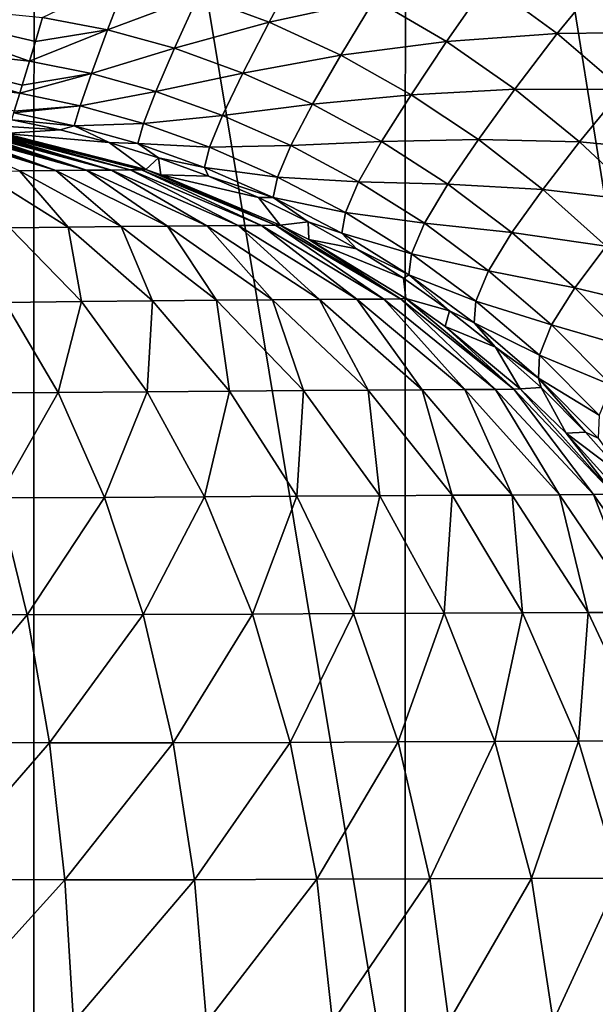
# Model space of a CAD drawing. Header units: metres. Extents: x -105 to 105, y -71 to 59.
# Tile 61 of 117: x 2.77 to 7.17, y -65 to -57.48. Entities that reach past the tile are written whole.
import ezdxf

# ---------------------------------------------------------------- set-up
doc = ezdxf.new("R2010")
doc.units = ezdxf.units.M
doc.layers.add('solid_WAMAS_150_SW0001', color=7, linetype='CONTINUOUS')

msp = doc.modelspace()

# ---------------------------------------------------------------- linework, layer by layer
at = {"layer": 'solid_WAMAS_150_SW0001'}
for points in [[(0, -49.349998, 16.75), (0, -66.428406, 16.75), (2.881112, -66.428406, 16.568834)], [(2.882664, -49.349998, 16.568638), (0, -49.349998, 16.75), (2.881112, -66.428406, 16.568834)], [(2.882664, -49.349998, 16.568638), (2.881112, -66.428406, 16.568834), (5.716816, -66.428413, 16.028196)], [(5.719867, -49.349998, 16.027412), (2.882664, -49.349998, 16.568638), (5.716816, -66.428413, 16.028196)], [(5.719867, -49.349998, 16.027412), (5.716816, -66.428413, 16.028196), (8.462445, -66.428406, 15.136608)], [(8.466865, -49.349998, 15.134859), (5.719867, -49.349998, 16.027412), (8.462445, -66.428406, 15.136608)], [(4.918617, -57.047607, -30.425211), (4.679218, -57.495998, -31.053602), (4.136102, -57.295166, -31.145027)], [(4.918617, -57.047607, -30.425211), (5.482411, -57.320435, -30.305391), (4.679218, -57.495998, -31.053602)], [(7.260898, -57.117142, -28.871489), (6.877795, -57.582584, -29.426216), (6.345325, -57.192188, -29.582659)], [(7.260898, -57.117142, -28.871489), (7.769261, -57.572094, -28.694786), (6.877795, -57.582584, -29.426216)], [(3.600188, -57.14529, -31.220837), (3.443226, -57.555248, -31.885437), (2.947302, -57.461109, -31.927687)], [(3.600188, -57.14529, -31.220837), (4.136102, -57.295166, -31.145027), (3.443226, -57.555248, -31.885437)], [(6.345325, -57.192188, -29.582659), (6.032784, -57.644238, -30.170675), (5.482411, -57.320435, -30.305391)], [(6.345325, -57.192188, -29.582659), (6.877795, -57.582584, -29.426216), (6.032784, -57.644238, -30.170675)], [(1.484988, -57.311584, -32.017422), (2.846478, -57.794579, -32.622719), (1.436286, -57.638298, -32.665218)], [(1.484988, -57.311584, -32.017422), (2.892402, -57.642429, -32.278591), (2.846478, -57.794579, -32.622719)], [(1.484988, -57.311584, -32.017422), (2.947302, -57.461109, -31.927687), (2.892402, -57.642429, -32.278591)], [(4.136102, -57.295166, -31.145027), (3.953708, -57.695683, -31.826305), (3.443226, -57.555248, -31.885437)], [(4.136102, -57.295166, -31.145027), (4.679218, -57.495998, -31.053602), (3.953708, -57.695683, -31.826305)], [(5.482411, -57.320435, -30.305391), (5.225604, -57.748394, -30.945757), (4.679218, -57.495998, -31.053602)], [(5.482411, -57.320435, -30.305391), (6.032784, -57.644238, -30.170675), (5.225604, -57.748394, -30.945757)], [(2.947302, -57.461109, -31.927687), (3.443226, -57.555248, -31.885437), (2.892402, -57.642429, -32.278591)], [(4.679218, -57.495998, -31.053602), (4.477207, -57.884621, -31.750599), (3.953708, -57.695683, -31.826305)], [(4.679218, -57.495998, -31.053602), (5.225604, -57.748394, -30.945757), (4.477207, -57.884621, -31.750599)], [(3.443226, -57.555248, -31.885437), (3.319871, -57.888, -32.601013), (2.846478, -57.794579, -32.622719)], [(3.443226, -57.555248, -31.885437), (2.846478, -57.794579, -32.622719), (2.892402, -57.642429, -32.278591)], [(3.443226, -57.555248, -31.885437), (3.953708, -57.695683, -31.826305), (3.319871, -57.888, -32.601013)], [(6.877795, -57.582584, -29.426216), (6.555083, -58.007763, -30.024387), (6.032784, -57.644238, -30.170675)], [(6.877795, -57.582584, -29.426216), (7.376992, -58.009113, -29.262945), (6.555083, -58.007763, -30.024387)], [(7.769261, -57.572094, -28.694786), (7.376992, -58.009113, -29.262945), (6.877795, -57.582584, -29.426216)], [(1.436286, -57.638298, -32.665218), (2.772727, -58.038609, -33.344837), (1.40075, -57.878197, -33.341434)], [(1.436286, -57.638298, -32.665218), (2.791198, -57.97768, -33.134605), (2.772727, -58.038609, -33.344837)], [(1.436286, -57.638298, -32.665218), (2.846478, -57.794579, -32.622719), (2.791198, -57.97768, -33.134605)], [(6.032784, -57.644238, -30.170675), (5.763092, -58.04969, -30.821609), (5.225604, -57.748394, -30.945757)], [(6.032784, -57.644238, -30.170675), (6.555083, -58.007763, -30.024387), (5.763092, -58.04969, -30.821609)], [(3.953708, -57.695683, -31.826305), (3.811696, -58.024899, -32.564594), (3.319871, -57.888, -32.601013)], [(3.953708, -57.695683, -31.826305), (4.477207, -57.884621, -31.750599), (3.811696, -58.024899, -32.564594)], [(2.846478, -57.794579, -32.622719), (3.319871, -57.888, -32.601013), (2.791198, -57.97768, -33.134605)], [(5.225604, -57.748394, -30.945757), (5.008786, -58.122799, -31.657217), (4.477207, -57.884621, -31.750599)], [(5.225604, -57.748394, -30.945757), (5.763092, -58.04969, -30.821609), (5.008786, -58.122799, -31.657217)], [(1.40075, -57.878197, -33.341434), (2.772727, -58.038609, -33.344837), (2.730875, -58.176353, -33.994305)], [(3.319871, -57.888, -32.601013), (3.234494, -58.133995, -33.345703), (2.772727, -58.038609, -33.344837)], [(3.319871, -57.888, -32.601013), (2.772727, -58.038609, -33.344837), (2.791198, -57.97768, -33.134605)], [(3.319871, -57.888, -32.601013), (3.811696, -58.024899, -32.564594), (3.234494, -58.133995, -33.345703)], [(4.477207, -57.884621, -31.750599), (4.321285, -58.208179, -32.50985), (3.811696, -58.024899, -32.564594)], [(4.477207, -57.884621, -31.750599), (5.008786, -58.122799, -31.657217), (4.321285, -58.208179, -32.50985)], [(2.772727, -58.038609, -33.344837), (3.234494, -58.133995, -33.345703), (2.730875, -58.176353, -33.994305)], [(3.811696, -58.024899, -32.564594), (3.718149, -58.269962, -33.33094), (3.234494, -58.133995, -33.345703)], [(3.811696, -58.024899, -32.564594), (4.321285, -58.208179, -32.50985), (3.718149, -58.269962, -33.33094)], [(6.555083, -58.007763, -30.024387), (6.277381, -58.391495, -30.68331), (5.763092, -58.04969, -30.821609)], [(6.555083, -58.007763, -30.024387), (7.050071, -58.409634, -29.867859), (6.277381, -58.391495, -30.68331)], [(7.376992, -58.009113, -29.262945), (7.050071, -58.409634, -29.867859), (6.555083, -58.007763, -30.024387)], [(7.376992, -58.009113, -29.262945), (7.859258, -58.486786, -29.089741), (7.050071, -58.409634, -29.867859)], [(5.763092, -58.04969, -30.821609), (5.535197, -58.407913, -31.545849), (5.008786, -58.122799, -31.657217)], [(5.763092, -58.04969, -30.821609), (6.277381, -58.391495, -30.68331), (5.535197, -58.407913, -31.545849)], [(2.72707, -58.1889, -34.080158), (3.188381, -58.286644, -34.100296), (2.71122, -58.240959, -34.814266)], [(3.234494, -58.133995, -33.345703), (3.188381, -58.286644, -34.100296), (2.72707, -58.1889, -34.080158)], [(3.234494, -58.133995, -33.345703), (2.72707, -58.1889, -34.080158), (2.730875, -58.176353, -33.994305)], [(3.234494, -58.133995, -33.345703), (3.718149, -58.269962, -33.33094), (3.188381, -58.286644, -34.100296)], [(5.008786, -58.122799, -31.657217), (4.842709, -58.438736, -32.435448), (4.321285, -58.208179, -32.50985)], [(5.008786, -58.122799, -31.657217), (5.535197, -58.407913, -31.545849), (4.842709, -58.438736, -32.435448)], [(2.684838, -58.29372, -58.689934), (2.71122, -58.240959, -34.814266), (3.080903, -58.317875, -34.845078)], [(3.188381, -58.286644, -34.100296), (3.080903, -58.317875, -34.845078), (2.71122, -58.240959, -34.814266)], [(3.718149, -58.269962, -33.33094), (3.674509, -58.423256, -34.100975), (3.188381, -58.286644, -34.100296)], [(3.718149, -58.269962, -33.33094), (4.223107, -58.451107, -33.295055), (3.674509, -58.423256, -34.100975)], [(4.321285, -58.208179, -32.50985), (4.223107, -58.451107, -33.295055), (3.718149, -58.269962, -33.33094)], [(4.321285, -58.208179, -32.50985), (4.842709, -58.438736, -32.435448), (4.223107, -58.451107, -33.295055)], [(2.684838, -58.29372, -58.689934), (3.080903, -58.317875, -34.845078), (2.658456, -58.346485, -82.565605)], [(2.658456, -58.346485, -82.565605), (3.080903, -58.317875, -34.845078), (3.455128, -58.414547, -34.860031)], [(3.188381, -58.286644, -34.100296), (3.455128, -58.414547, -34.860031), (3.080903, -58.317875, -34.845078)], [(3.188381, -58.286644, -34.100296), (3.674509, -58.423256, -34.100975), (3.455128, -58.414547, -34.860031)], [(2.154812, -58.350132, -84.084274), (2.228233, -58.349724, -83.977928), (3.048134, -58.627888, -84.685959)], [(2.154812, -58.350132, -84.084274), (3.048134, -58.627888, -84.685959), (2.771834, -58.630424, -85.034637)], [(2.228233, -58.349724, -83.977928), (2.278835, -58.349506, -83.898109), (3.048134, -58.627888, -84.685959)], [(2.278835, -58.349506, -83.898109), (2.344601, -58.349281, -83.784248), (3.283817, -58.626488, -84.309189)], [(2.278835, -58.349506, -83.898109), (3.283817, -58.626488, -84.309189), (3.048134, -58.627888, -84.685959)], [(2.344601, -58.349281, -83.784248), (2.387995, -58.349144, -83.701218), (3.283817, -58.626488, -84.309189)], [(2.387995, -58.349144, -83.701218), (2.441209, -58.348953, -83.588081), (3.283817, -58.626488, -84.309189)], [(2.441209, -58.348953, -83.588081), (2.480894, -58.348766, -83.492989), (3.474472, -58.625507, -83.905182)], [(2.441209, -58.348953, -83.588081), (3.474472, -58.625507, -83.905182), (3.283817, -58.626488, -84.309189)], [(2.480894, -58.348766, -83.492989), (2.519312, -58.348534, -83.388954), (3.474472, -58.625507, -83.905182)], [(2.519312, -58.348534, -83.388954), (2.556, -58.348255, -83.273865), (3.474472, -58.625507, -83.905182)], [(2.556, -58.348255, -83.273865), (2.579764, -58.348034, -83.187119), (3.615882, -58.624443, -83.476135)], [(2.556, -58.348255, -83.273865), (3.615882, -58.624443, -83.476135), (3.474472, -58.625507, -83.905182)], [(2.579764, -58.348034, -83.187119), (2.611663, -58.347668, -83.045296), (3.615882, -58.624443, -83.476135)], [(2.611663, -58.347668, -83.045296), (2.623068, -58.347504, -82.982674), (3.615882, -58.624443, -83.476135)], [(2.623068, -58.347504, -82.982674), (2.646341, -58.347061, -82.808685), (3.70392, -58.623322, -83.027763)], [(2.623068, -58.347504, -82.982674), (3.70392, -58.623322, -83.027763), (3.615882, -58.624443, -83.476135)], [(2.646341, -58.347061, -82.808685), (2.649387, -58.346977, -82.775551), (3.70392, -58.623322, -83.027763)], [(2.649387, -58.346977, -82.775551), (2.658456, -58.346485, -82.565605), (3.70392, -58.623322, -83.027763)], [(3.734887, -58.622314, -82.566681), (2.658456, -58.346485, -82.565605), (3.455128, -58.414547, -34.860031)], [(3.70392, -58.623322, -83.027763), (2.658456, -58.346485, -82.565605), (3.734887, -58.622314, -82.566681)], [(3.674509, -58.423256, -34.100975), (3.833251, -58.532181, -34.859028), (3.455128, -58.414547, -34.860031)], [(3.734887, -58.622314, -82.566681), (3.455128, -58.414547, -34.860031), (3.833251, -58.532181, -34.859028)], [(5.535197, -58.407913, -31.545849), (5.361731, -58.714554, -32.340813), (4.842709, -58.438736, -32.435448)], [(5.535197, -58.407913, -31.545849), (6.042544, -58.734177, -31.417629), (5.361731, -58.714554, -32.340813)], [(6.277381, -58.391495, -30.68331), (6.042544, -58.734177, -31.417629), (5.535197, -58.407913, -31.545849)], [(6.277381, -58.391495, -30.68331), (6.769614, -58.773811, -30.531357), (6.042544, -58.734177, -31.417629)], [(7.050071, -58.409634, -29.867859), (6.769614, -58.773811, -30.531357), (6.277381, -58.391495, -30.68331)], [(7.050071, -58.409634, -29.867859), (7.531813, -58.862846, -29.698698), (6.769614, -58.773811, -30.531357)], [(7.859258, -58.486786, -29.089741), (7.531813, -58.862846, -29.698698), (7.050071, -58.409634, -29.867859)], [(3.674509, -58.423256, -34.100975), (4.184246, -58.605114, -34.07687), (3.833251, -58.532181, -34.859028)], [(4.223107, -58.451107, -33.295055), (4.184246, -58.605114, -34.07687), (3.674509, -58.423256, -34.100975)], [(4.223107, -58.451107, -33.295055), (4.74232, -58.678562, -33.236568), (4.184246, -58.605114, -34.07687)], [(4.842709, -58.438736, -32.435448), (4.74232, -58.678562, -33.236568), (4.223107, -58.451107, -33.295055)], [(4.842709, -58.438736, -32.435448), (5.361731, -58.714554, -32.340813), (4.74232, -58.678562, -33.236568)], [(3.851083, -58.661858, -82.566772), (3.734887, -58.622314, -82.566681), (3.833251, -58.532181, -34.859028)], [(4.184246, -58.605114, -34.07687), (4.214967, -58.672249, -34.842178), (3.833251, -58.532181, -34.859028)], [(3.851083, -58.661858, -82.566772), (3.833251, -58.532181, -34.859028), (4.214967, -58.672249, -34.842178)], [(2.459822, -58.634609, -85.353149), (2.771834, -58.630424, -85.034637), (3.142907, -59.061241, -86.126999)], [(2.459822, -58.634609, -85.353149), (3.142907, -59.061241, -86.126999), (2.697404, -59.067738, -86.489738)], [(2.771834, -58.630424, -85.034637), (3.048134, -58.627888, -84.685959), (3.546844, -59.056553, -85.717957)], [(2.771834, -58.630424, -85.034637), (3.546844, -59.056553, -85.717957), (3.142907, -59.061241, -86.126999)], [(3.048134, -58.627888, -84.685959), (3.283817, -58.626488, -84.309189), (3.901918, -59.05336, -85.267082)], [(3.048134, -58.627888, -84.685959), (3.901918, -59.05336, -85.267082), (3.546844, -59.056553, -85.717957)], [(3.283817, -58.626488, -84.309189), (3.474472, -58.625507, -83.905182), (4.202183, -59.051338, -84.779968)], [(3.283817, -58.626488, -84.309189), (4.202183, -59.051338, -84.779968), (3.901918, -59.05336, -85.267082)], [(3.474472, -58.625507, -83.905182), (3.615882, -58.624443, -83.476135), (4.442506, -59.049816, -84.260284)], [(3.474472, -58.625507, -83.905182), (4.442506, -59.049816, -84.260284), (4.202183, -59.051338, -84.779968)], [(3.615882, -58.624443, -83.476135), (3.70392, -58.623322, -83.027763), (4.618421, -59.048252, -83.712784)], [(3.615882, -58.624443, -83.476135), (4.618421, -59.048252, -83.712784), (4.442506, -59.049816, -84.260284)], [(3.70392, -58.623322, -83.027763), (3.734887, -58.622314, -82.566681), (4.726277, -59.046616, -83.14566)], [(3.70392, -58.623322, -83.027763), (4.726277, -59.046616, -83.14566), (4.618421, -59.048252, -83.712784)], [(4.726277, -59.046616, -83.14566), (3.734887, -58.622314, -82.566681), (3.851083, -58.661858, -82.566772)], [(4.184246, -58.605114, -34.07687), (4.709132, -58.833664, -34.026421), (4.214967, -58.672249, -34.842178)], [(4.74232, -58.678562, -33.236568), (4.709132, -58.833664, -34.026421), (4.184246, -58.605114, -34.07687)], [(3.851083, -58.661858, -82.566772), (4.214967, -58.672249, -34.842178), (4.59722, -58.835209, -34.80991)], [(4.763435, -59.044998, -82.567329), (3.851083, -58.661858, -82.566772), (4.59722, -58.835209, -34.80991)], [(4.726277, -59.046616, -83.14566), (3.851083, -58.661858, -82.566772), (4.763435, -59.044998, -82.567329)], [(4.709132, -58.833664, -34.026421), (4.59722, -58.835209, -34.80991), (4.214967, -58.672249, -34.842178)], [(4.74232, -58.678562, -33.236568), (5.260721, -58.950466, -33.154778), (4.709132, -58.833664, -34.026421)], [(5.361731, -58.714554, -32.340813), (5.260721, -58.950466, -33.154778), (4.74232, -58.678562, -33.236568)], [(5.361731, -58.714554, -32.340813), (5.864949, -59.032104, -32.226261), (5.260721, -58.950466, -33.154778)], [(6.042544, -58.734177, -31.417629), (5.864949, -59.032104, -32.226261), (5.361731, -58.714554, -32.340813)], [(6.042544, -58.734177, -31.417629), (6.532224, -59.102955, -31.272362), (5.864949, -59.032104, -32.226261)], [(6.769614, -58.773811, -30.531357), (6.532224, -59.102955, -31.272362), (6.042544, -58.734177, -31.417629)], [(6.769614, -58.773811, -30.531357), (7.251556, -59.207729, -30.364037), (6.532224, -59.102955, -31.272362)], [(7.531813, -58.862846, -29.698698), (7.251556, -59.207729, -30.364037), (6.769614, -58.773811, -30.531357)], [(4.709132, -58.833664, -34.026421), (4.975596, -59.02042, -34.762566), (4.59722, -58.835209, -34.80991)], [(4.763435, -59.044998, -82.567329), (4.59722, -58.835209, -34.80991), (4.975596, -59.02042, -34.762566)], [(4.709132, -58.833664, -34.026421), (5.233446, -59.107105, -33.948902), (4.975596, -59.02042, -34.762566)], [(5.260721, -58.950466, -33.154778), (5.233446, -59.107105, -33.948902), (4.709132, -58.833664, -34.026421)], [(4.981053, -59.156845, -82.567406), (4.763435, -59.044998, -82.567329), (4.975596, -59.02042, -34.762566)], [(5.233446, -59.107105, -33.948902), (5.345076, -59.226063, -34.700378), (4.975596, -59.02042, -34.762566)], [(4.981053, -59.156845, -82.567406), (4.975596, -59.02042, -34.762566), (5.345076, -59.226063, -34.700378)], [(5.260721, -58.950466, -33.154778), (5.765532, -59.26516, -33.049381), (5.233446, -59.107105, -33.948902)], [(5.864949, -59.032104, -32.226261), (5.765532, -59.26516, -33.049381), (5.260721, -58.950466, -33.154778)], [(2.697404, -59.067738, -86.489738), (3.245569, -59.630245, -87.274368), (2.660894, -59.637234, -87.643372)], [(2.697404, -59.067738, -86.489738), (3.142907, -59.061241, -86.126999), (3.245569, -59.630245, -87.274368)], [(3.142907, -59.061241, -86.126999), (3.546844, -59.056553, -85.717957), (3.78723, -59.624287, -86.840057)], [(3.142907, -59.061241, -86.126999), (3.78723, -59.624287, -86.840057), (3.245569, -59.630245, -87.274368)], [(3.546844, -59.056553, -85.717957), (3.901918, -59.05336, -85.267082), (4.276219, -59.619759, -86.346512)], [(3.546844, -59.056553, -85.717957), (4.276219, -59.619759, -86.346512), (3.78723, -59.624287, -86.840057)], [(3.901918, -59.05336, -85.267082), (4.202183, -59.051338, -84.779968), (4.70372, -59.616482, -85.800591)], [(3.901918, -59.05336, -85.267082), (4.70372, -59.616482, -85.800591), (4.276219, -59.619759, -86.346512)], [(4.202183, -59.051338, -84.779968), (4.442506, -59.049816, -84.260284), (5.062982, -59.614269, -85.211136)], [(4.202183, -59.051338, -84.779968), (5.062982, -59.614269, -85.211136), (4.70372, -59.616482, -85.800591)], [(4.442506, -59.049816, -84.260284), (4.618421, -59.048252, -83.712784), (5.348313, -59.612492, -84.584625)], [(4.442506, -59.049816, -84.260284), (5.348313, -59.612492, -84.584625), (5.062982, -59.614269, -85.211136)], [(4.618421, -59.048252, -83.712784), (4.726277, -59.046616, -83.14566), (5.555164, -59.610592, -83.928291)], [(4.618421, -59.048252, -83.712784), (5.555164, -59.610592, -83.928291), (5.348313, -59.612492, -84.584625)], [(4.726277, -59.046616, -83.14566), (4.763435, -59.044998, -82.567329), (5.680613, -59.608501, -83.252556)], [(4.726277, -59.046616, -83.14566), (5.680613, -59.608501, -83.252556), (5.555164, -59.610592, -83.928291)], [(5.680613, -59.608501, -83.252556), (4.763435, -59.044998, -82.567329), (4.981053, -59.156845, -82.567406)], [(5.864949, -59.032104, -32.226261), (6.353827, -59.394016, -32.091072), (5.765532, -59.26516, -33.049381)], [(6.532224, -59.102955, -31.272362), (6.353827, -59.394016, -32.091072), (5.864949, -59.032104, -32.226261)], [(4.981053, -59.156845, -82.567406), (5.345076, -59.226063, -34.700378), (5.704576, -59.451839, -34.623333)], [(5.723264, -59.606102, -82.567581), (4.981053, -59.156845, -82.567406), (5.704576, -59.451839, -34.623333)], [(5.680613, -59.608501, -83.252556), (4.981053, -59.156845, -82.567406), (5.723264, -59.606102, -82.567581)], [(5.233446, -59.107105, -33.948902), (5.745214, -59.425137, -33.843578), (5.345076, -59.226063, -34.700378)], [(5.765532, -59.26516, -33.049381), (5.745214, -59.425137, -33.843578), (5.233446, -59.107105, -33.948902)], [(6.532224, -59.102955, -31.272362), (7.013652, -59.52354, -31.108992), (6.353827, -59.394016, -32.091072)], [(7.251556, -59.207729, -30.364037), (7.013652, -59.52354, -31.108992), (6.532224, -59.102955, -31.272362)], [(5.745214, -59.425137, -33.843578), (5.704576, -59.451839, -34.623333), (5.345076, -59.226063, -34.700378)], [(7.251556, -59.207729, -30.364037), (7.713708, -59.693882, -30.188807), (7.013652, -59.52354, -31.108992)], [(5.765532, -59.26516, -33.049381), (6.25806, -59.626385, -32.919327), (5.745214, -59.425137, -33.843578)], [(6.353827, -59.394016, -32.091072), (6.25806, -59.626385, -32.919327), (5.765532, -59.26516, -33.049381)], [(6.353827, -59.394016, -32.091072), (6.835329, -59.807907, -31.934872), (6.25806, -59.626385, -32.919327)], [(7.013652, -59.52354, -31.108992), (6.835329, -59.807907, -31.934872), (6.353827, -59.394016, -32.091072)], [(5.745214, -59.425137, -33.843578), (6.057025, -59.700375, -34.530838), (5.704576, -59.451839, -34.623333)], [(5.723264, -59.606102, -82.567581), (5.704576, -59.451839, -34.623333), (6.057025, -59.700375, -34.530838)], [(5.745214, -59.425137, -33.843578), (6.245347, -59.792465, -33.70924), (6.057025, -59.700375, -34.530838)], [(6.25806, -59.626385, -32.919327), (6.245347, -59.792465, -33.70924), (5.745214, -59.425137, -33.843578)], [(7.013652, -59.52354, -31.108992), (7.473287, -59.99332, -30.937347), (6.835329, -59.807907, -31.934872)], [(7.713708, -59.693882, -30.188807), (7.473287, -59.99332, -30.937347), (7.013652, -59.52354, -31.108992)], [(3.245569, -59.630245, -87.274368), (3.78723, -59.624287, -86.840057), (3.746018, -60.319061, -87.983696)], [(3.78723, -59.624287, -86.840057), (4.374951, -60.313835, -87.484077), (3.746018, -60.319061, -87.983696)], [(3.78723, -59.624287, -86.840057), (4.276219, -59.619759, -86.346512), (4.374951, -60.313835, -87.484077)], [(4.276219, -59.619759, -86.346512), (4.70372, -59.616482, -85.800591), (4.940912, -60.309666, -86.91362)], [(4.276219, -59.619759, -86.346512), (4.940912, -60.309666, -86.91362), (4.374951, -60.313835, -87.484077)], [(4.70372, -59.616482, -85.800591), (5.062982, -59.614269, -85.211136), (5.433787, -60.306469, -86.281342)], [(4.70372, -59.616482, -85.800591), (5.433787, -60.306469, -86.281342), (4.940912, -60.309666, -86.91362)], [(5.062982, -59.614269, -85.211136), (5.348313, -59.612492, -84.584625), (5.846201, -60.304192, -85.59903)], [(5.062982, -59.614269, -85.211136), (5.846201, -60.304192, -85.59903), (5.433787, -60.306469, -86.281342)], [(5.348313, -59.612492, -84.584625), (5.555164, -59.610592, -83.928291), (6.171985, -60.302277, -84.875793)], [(5.348313, -59.612492, -84.584625), (6.171985, -60.302277, -84.875793), (5.846201, -60.304192, -85.59903)], [(5.555164, -59.610592, -83.928291), (5.680613, -59.608501, -83.252556), (6.406592, -60.300201, -84.121284)], [(5.555164, -59.610592, -83.928291), (6.406592, -60.300201, -84.121284), (6.171985, -60.302277, -84.875793)], [(5.680613, -59.608501, -83.252556), (5.723264, -59.606102, -82.567581), (6.547947, -60.297867, -83.347977)], [(5.680613, -59.608501, -83.252556), (6.547947, -60.297867, -83.347977), (6.406592, -60.300201, -84.121284)], [(6.021496, -59.819683, -82.567596), (5.723264, -59.606102, -82.567581), (6.057025, -59.700375, -34.530838)], [(6.547947, -60.297867, -83.347977), (5.723264, -59.606102, -82.567581), (6.021496, -59.819683, -82.567596)], [(2.660894, -59.637234, -87.643372), (3.065952, -60.324932, -88.405495), (2.341904, -60.327564, -88.735764)], [(2.660894, -59.637234, -87.643372), (3.245569, -59.630245, -87.274368), (3.065952, -60.324932, -88.405495)], [(3.245569, -59.630245, -87.274368), (3.746018, -60.319061, -87.983696), (3.065952, -60.324932, -88.405495)], [(6.25806, -59.626385, -32.919327), (6.742627, -60.040138, -32.764996), (6.245347, -59.792465, -33.70924)], [(6.835329, -59.807907, -31.934872), (6.742627, -60.040138, -32.764996), (6.25806, -59.626385, -32.919327)], [(6.021496, -59.819683, -82.567596), (6.057025, -59.700375, -34.530838), (6.406687, -59.976791, -34.421471)], [(6.245347, -59.792465, -33.70924), (6.406687, -59.976791, -34.421471), (6.057025, -59.700375, -34.530838)], [(6.596117, -60.294937, -82.567535), (6.021496, -59.819683, -82.567596), (6.406687, -59.976791, -34.421471)], [(6.547947, -60.297867, -83.347977), (6.021496, -59.819683, -82.567596), (6.596117, -60.294937, -82.567535)], [(6.245347, -59.792465, -33.70924), (6.735228, -60.213428, -33.547134), (6.406687, -59.976791, -34.421471)], [(6.742627, -60.040138, -32.764996), (6.735228, -60.213428, -33.547134), (6.245347, -59.792465, -33.70924)], [(6.835329, -59.807907, -31.934872), (7.292225, -60.267624, -31.769922), (6.742627, -60.040138, -32.764996)], [(7.473287, -59.99332, -30.937347), (7.292225, -60.267624, -31.769922), (6.835329, -59.807907, -31.934872)], [(6.735228, -60.213428, -33.547134), (6.755451, -60.286346, -34.2953), (6.406687, -59.976791, -34.421471)], [(6.596117, -60.294937, -82.567535), (6.406687, -59.976791, -34.421471), (6.755451, -60.286346, -34.2953)], [(6.742627, -60.040138, -32.764996), (7.198768, -60.496338, -32.601139), (6.735228, -60.213428, -33.547134)], [(7.292225, -60.267624, -31.769922), (7.198768, -60.496338, -32.601139), (6.742627, -60.040138, -32.764996)], [(6.735228, -60.213428, -33.547134), (7.095056, -60.625721, -34.158497), (6.755451, -60.286346, -34.2953)], [(6.735228, -60.213428, -33.547134), (7.191702, -60.673557, -33.374569), (7.095056, -60.625721, -34.158497)], [(7.198768, -60.496338, -32.601139), (7.191702, -60.673557, -33.374569), (6.735228, -60.213428, -33.547134)], [(6.171985, -60.302277, -84.875793), (6.406592, -60.300201, -84.121284), (6.89636, -61.10503, -85.132492)], [(6.406592, -60.300201, -84.121284), (6.547947, -60.297867, -83.347977), (7.155644, -61.1031, -84.291069)], [(6.406592, -60.300201, -84.121284), (7.155644, -61.1031, -84.291069), (6.89636, -61.10503, -85.132492)], [(6.547947, -60.297867, -83.347977), (6.596117, -60.294937, -82.567535), (7.311385, -61.101078, -83.431602)], [(6.547947, -60.297867, -83.347977), (7.311385, -61.101078, -83.431602), (7.155644, -61.1031, -84.291069)], [(6.947642, -60.634583, -82.567406), (6.596117, -60.294937, -82.567535), (6.755451, -60.286346, -34.2953)], [(7.311385, -61.101078, -83.431602), (6.596117, -60.294937, -82.567535), (6.947642, -60.634583, -82.567406)], [(6.947642, -60.634583, -82.567406), (6.755451, -60.286346, -34.2953), (7.095056, -60.625721, -34.158497)], [(2.341904, -60.327564, -88.735764), (3.065952, -60.324932, -88.405495), (2.608711, -61.128262, -89.447815)], [(3.065952, -60.324932, -88.405495), (3.420735, -61.126278, -89.080322), (2.608711, -61.128262, -89.447815)], [(3.065952, -60.324932, -88.405495), (3.746018, -60.319061, -87.983696), (3.420735, -61.126278, -89.080322)], [(3.746018, -60.319061, -87.983696), (4.184869, -61.121204, -88.611526), (3.420735, -61.126278, -89.080322)], [(3.746018, -60.319061, -87.983696), (4.374951, -60.313835, -87.484077), (4.184869, -61.121204, -88.611526)], [(4.374951, -60.313835, -87.484077), (4.890762, -61.116463, -88.053871), (4.184869, -61.121204, -88.611526)], [(4.374951, -60.313835, -87.484077), (4.940912, -60.309666, -86.91362), (4.890762, -61.116463, -88.053871)], [(4.940912, -60.309666, -86.91362), (5.524639, -61.112476, -87.415169), (4.890762, -61.116463, -88.053871)], [(4.940912, -60.309666, -86.91362), (5.433787, -60.306469, -86.281342), (5.524639, -61.112476, -87.415169)], [(5.433787, -60.306469, -86.281342), (5.846201, -60.304192, -85.59903), (6.075258, -61.10928, -86.706291)], [(5.433787, -60.306469, -86.281342), (6.075258, -61.10928, -86.706291), (5.524639, -61.112476, -87.415169)], [(5.846201, -60.304192, -85.59903), (6.171985, -60.302277, -84.875793), (6.534714, -61.106945, -85.941528)], [(5.846201, -60.304192, -85.59903), (6.534714, -61.106945, -85.941528), (6.075258, -61.10928, -86.706291)], [(6.171985, -60.302277, -84.875793), (6.89636, -61.10503, -85.132492), (6.534714, -61.106945, -85.941528)], [(6.947642, -60.634583, -82.567406), (7.095056, -60.625721, -34.158497), (7.415856, -60.987457, -34.015697)], [(7.365162, -61.098301, -82.567139), (6.947642, -60.634583, -82.567406), (7.415856, -60.987457, -34.015697)], [(7.311385, -61.101078, -83.431602), (6.947642, -60.634583, -82.567406), (7.365162, -61.098301, -82.567139)], [(7.191702, -60.673557, -33.374569), (7.415856, -60.987457, -34.015697), (7.095056, -60.625721, -34.158497)], [(2.608711, -61.128262, -89.447815), (3.420735, -61.126278, -89.080322), (2.829677, -62.021019, -90.047997)], [(3.420735, -61.126278, -89.080322), (3.715782, -62.020016, -89.649811), (2.829677, -62.021019, -90.047997)], [(3.420735, -61.126278, -89.080322), (4.184869, -61.121204, -88.611526), (3.715782, -62.020016, -89.649811)], [(4.184869, -61.121204, -88.611526), (4.551077, -62.01614, -89.141838), (3.715782, -62.020016, -89.649811)], [(4.184869, -61.121204, -88.611526), (4.890762, -61.116463, -88.053871), (4.551077, -62.01614, -89.141838)], [(4.890762, -61.116463, -88.053871), (5.322385, -62.012329, -88.535538), (4.551077, -62.01614, -89.141838)], [(4.890762, -61.116463, -88.053871), (5.524639, -61.112476, -87.415169), (5.322385, -62.012329, -88.535538)], [(5.524639, -61.112476, -87.415169), (6.014214, -62.009041, -87.839401), (5.322385, -62.012329, -88.535538)], [(5.524639, -61.112476, -87.415169), (6.075258, -61.10928, -86.706291), (6.014214, -62.009041, -87.839401)], [(6.075258, -61.10928, -86.706291), (6.614321, -62.006424, -87.065811), (6.014214, -62.009041, -87.839401)], [(6.075258, -61.10928, -86.706291), (6.534714, -61.106945, -85.941528), (6.614321, -62.006424, -87.065811)], [(6.534714, -61.106945, -85.941528), (6.89636, -61.10503, -85.132492), (7.11431, -62.004681, -86.23111)], [(6.534714, -61.106945, -85.941528), (7.11431, -62.004681, -86.23111), (6.614321, -62.006424, -87.065811)], [(6.89636, -61.10503, -85.132492), (7.155644, -61.1031, -84.291069), (7.506998, -62.00354, -85.34919)], [(6.89636, -61.10503, -85.132492), (7.506998, -62.00354, -85.34919), (7.11431, -62.004681, -86.23111)], [(7.155644, -61.1031, -84.291069), (7.311385, -61.101078, -83.431602), (7.787755, -62.002693, -84.434052)], [(7.155644, -61.1031, -84.291069), (7.787755, -62.002693, -84.434052), (7.506998, -62.00354, -85.34919)], [(2.608711, -61.128262, -89.447815), (2.829677, -62.021019, -90.047997), (1.906112, -62.017483, -90.32859)], [(1.906112, -62.017483, -90.32859), (2.829677, -62.021019, -90.047997), (2.018071, -62.997227, -90.830841)], [(2.829677, -62.021019, -90.047997), (3.00023, -63.000244, -90.532265), (2.018071, -62.997227, -90.830841)], [(2.829677, -62.021019, -90.047997), (3.715782, -62.020016, -89.649811), (3.00023, -63.000244, -90.532265)], [(3.715782, -62.020016, -89.649811), (3.945415, -62.999332, -90.109871), (3.00023, -63.000244, -90.532265)], [(3.715782, -62.020016, -89.649811), (4.551077, -62.01614, -89.141838), (3.945415, -62.999332, -90.109871)], [(4.551077, -62.01614, -89.141838), (4.838045, -62.995895, -89.570724), (3.945415, -62.999332, -90.109871)], [(4.551077, -62.01614, -89.141838), (5.322385, -62.012329, -88.535538), (4.838045, -62.995895, -89.570724)], [(5.322385, -62.012329, -88.535538), (5.662466, -62.99234, -88.925461), (4.838045, -62.995895, -89.570724)], [(5.322385, -62.012329, -88.535538), (6.014214, -62.009041, -87.839401), (5.662466, -62.99234, -88.925461)], [(6.014214, -62.009041, -87.839401), (6.401641, -62.989143, -88.183113), (5.662466, -62.99234, -88.925461)], [(6.014214, -62.009041, -87.839401), (6.614321, -62.006424, -87.065811), (6.401641, -62.989143, -88.183113)], [(6.614321, -62.006424, -87.065811), (7.042394, -62.98658, -87.357201), (6.401641, -62.989143, -88.183113)], [(6.614321, -62.006424, -87.065811), (7.11431, -62.004681, -86.23111), (7.042394, -62.98658, -87.357201)], [(7.11431, -62.004681, -86.23111), (7.575823, -62.984955, -86.465645), (7.042394, -62.98658, -87.357201)], [(7.11431, -62.004681, -86.23111), (7.506998, -62.00354, -85.34919), (7.575823, -62.984955, -86.465645)], [(2.018071, -62.997227, -90.830841), (3.00023, -63.000244, -90.532265), (2.094111, -64.044037, -91.200226)], [(3.00023, -63.000244, -90.532265), (3.118147, -64.045982, -90.889244), (2.094111, -64.044037, -91.200226)], [(3.00023, -63.000244, -90.532265), (3.945415, -62.999332, -90.109871), (3.118147, -64.045982, -90.889244)], [(3.945415, -62.999332, -90.109871), (4.106523, -64.044815, -90.449692), (3.118147, -64.045982, -90.889244)], [(3.945415, -62.999332, -90.109871), (4.838045, -62.995895, -89.570724), (4.106523, -64.044815, -90.449692)], [(4.838045, -62.995895, -89.570724), (5.041728, -64.041603, -89.887985), (4.106523, -64.044815, -90.449692)], [(4.838045, -62.995895, -89.570724), (5.662466, -62.99234, -88.925461), (5.041728, -64.041603, -89.887985)], [(5.662466, -62.99234, -88.925461), (5.906015, -64.038147, -89.214165), (5.041728, -64.041603, -89.887985)], [(5.662466, -62.99234, -88.925461), (6.401641, -62.989143, -88.183113), (5.906015, -64.038147, -89.214165)], [(6.401641, -62.989143, -88.183113), (6.680984, -64.034897, -88.437675), (5.906015, -64.038147, -89.214165)], [(6.401641, -62.989143, -88.183113), (7.042394, -62.98658, -87.357201), (6.680984, -64.034897, -88.437675)], [(7.042394, -62.98658, -87.357201), (7.35261, -64.032188, -87.572823), (6.680984, -64.034897, -88.437675)], [(7.042394, -62.98658, -87.357201), (7.575823, -62.984955, -86.465645), (7.35261, -64.032188, -87.572823)], [(2.094111, -64.044037, -91.200226), (3.118147, -64.045982, -90.889244), (2.134551, -65.131554, -91.424316)], [(3.118147, -64.045982, -90.889244), (3.183467, -65.132538, -91.106628), (2.134551, -65.131554, -91.424316)], [(3.118147, -64.045982, -90.889244), (4.106523, -64.044815, -90.449692), (3.183467, -65.132538, -91.106628)], [(4.106523, -64.044815, -90.449692), (4.198574, -65.131592, -90.657211), (3.183467, -65.132538, -91.106628)], [(4.106523, -64.044815, -90.449692), (5.041728, -64.041603, -89.887985), (4.198574, -65.131592, -90.657211)], [(5.041728, -64.041603, -89.887985), (5.160786, -65.129372, -90.081902), (4.198574, -65.131592, -90.657211)], [(5.041728, -64.041603, -89.887985), (5.906015, -64.038147, -89.214165), (5.160786, -65.129372, -90.081902)], [(5.906015, -64.038147, -89.214165), (6.050704, -65.126877, -89.390472), (5.160786, -65.129372, -90.081902)], [(5.906015, -64.038147, -89.214165), (6.680984, -64.034897, -88.437675), (6.050704, -65.126877, -89.390472)], [(6.680984, -64.034897, -88.437675), (6.848808, -65.124428, -88.592674), (6.050704, -65.126877, -89.390472)], [(6.680984, -64.034897, -88.437675), (7.35261, -64.032188, -87.572823), (6.848808, -65.124428, -88.592674)], [(7.35261, -64.032188, -87.572823), (7.540389, -65.122284, -87.703331), (6.848808, -65.124428, -88.592674)]]:
    msp.add_3dface(points, dxfattribs=at)

doc.saveas('drawing.dxf')
